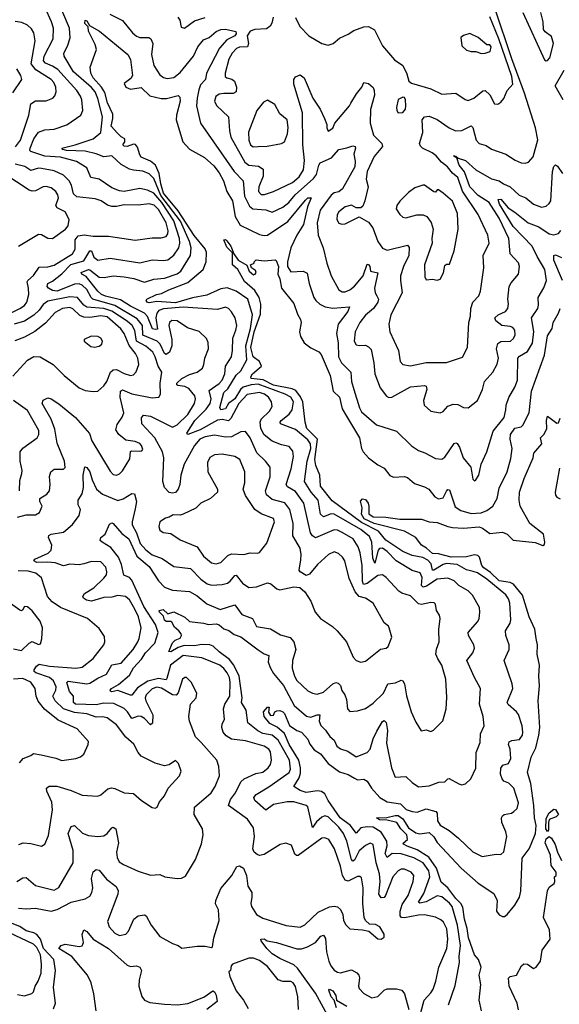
# Model space of a CAD drawing. Extents: x 1245432 to 1420865, y 606325 to 671314.
# Tile 150 of 256: x 1337924 to 1341390, y 617477 to 623799. Entities that reach past the tile are written whole.
import ezdxf

# ---------------------------------------------------------------- set-up
doc = ezdxf.new("R2010")
doc.units = 0

msp = doc.modelspace()

# ---------------------------------------------------------------- linework, layer by layer
at = {"layer": '0CON20XD'}
for points in [[(1339183.5, 618145), (1339215, 618222), (1339287.5, 618305), (1339318.3, 618361.7), (1339335, 618367.5), (1339360.7, 618350.7), (1339381.4, 618305), (1339389.4, 618235), (1339414.3, 618194.3), (1339416.1, 618166.1), (1339408.2, 618125), (1339413.8, 618105), (1339445, 618053.1), (1339485, 618030), (1339635, 617983.2), (1339725, 617973.5), (1339755, 617987.8), (1339841.8, 618068.2), (1339915, 618102.9), (1339945, 618107.5), (1339965, 618103.6), (1339985.3, 618085.3), (1339999.6, 618055), (1340004.7, 618014.7), (1340018.7, 617988.7), (1340045, 617961.2), (1340125, 617956.2), (1340167, 617947), (1340225, 617898.8), (1340245, 617896.2), (1340265, 617907.5), (1340265, 617927.5), (1340236.7, 617975), (1340209.3, 617989.3), (1340171.7, 617991.7), (1340145.9, 618015.9), (1340136, 618035), (1340127.5, 618125), (1340130.4, 618225), (1340118.6, 618288.6), (1340108.2, 618298.2), (1340095, 618298.8), (1340035, 618267.4), (1340014.2, 618274.2), (1339998.1, 618305), (1339984.7, 618365), (1339946.1, 618476.1), (1339909.5, 618535), (1339885, 618546.1), (1339865, 618543.1), (1339713.4, 618433.4), (1339702.2, 618432.3), (1339690.7, 618440.7), (1339668.9, 618498.9), (1339633, 618513), (1339596.2, 618503.8), (1339495, 618438.6), (1339465, 618433.8), (1339448.8, 618438.8), (1339430, 618455), (1339421.2, 618475), (1339431.3, 618555), (1339425, 618610), (1339386.3, 618666.3), (1339264.5, 618754.5), (1339277.4, 618792.6), (1339309.4, 618835), (1339344.7, 618905), (1339365, 618925.5), (1339440.9, 618959.1), (1339485, 618967.7), (1339521.1, 618995), (1339535, 619016.2), (1339541.5, 619045), (1339535, 619097.5), (1339523.5, 619115), (1339495, 619133.9), (1339375, 619168.4), (1339285, 619180.7), (1339251.3, 619201.3), (1339230.6, 619225), (1339222.2, 619255), (1339225, 619277.5), (1339240, 619305), (1339232.7, 619375), (1339242, 619405), (1339273.6, 619455), (1339276.7, 619545), (1339270.9, 619575), (1339256.2, 619605), (1339235, 619634), (1339209.2, 619655), (1339095, 619702.7), (1338975, 619716.7), (1338891.9, 619655), (1338870.1, 619570.1), (1338865, 619561), (1338815, 619568.7), (1338747.3, 619552.7), (1338680.1, 619509.9), (1338645, 619463.1), (1338635, 619461.8), (1338555, 619491.8), (1338515, 619484.3), (1338508.1, 619488.1), (1338505.6, 619495), (1338514.5, 619505), (1338558.9, 619531.1), (1338629.7, 619590.3), (1338655, 619636.8), (1338706.2, 619693.9), (1338732.6, 619735), (1338792.9, 619795), (1338814, 619865), (1338797, 619915), (1338720.4, 620030.4), (1338645, 620201.2), (1338628.3, 620218.3), (1338593, 620233), (1338578.8, 620301.2), (1338559.2, 620349.2), (1338509.2, 620409.2), (1338454.4, 620445), (1338440.6, 620455), (1338444.1, 620475), (1338472.1, 620495), (1338500.8, 620559.2), (1338515, 620568.8), (1338525, 620564), (1338580.2, 620500.2), (1338626, 620466), (1338675.4, 620355.4), (1338755, 620289.2), (1338815, 620195.8), (1338855, 620154.8), (1338905, 620136.1), (1339015, 620127.2), (1339065, 620099.2), (1339125, 620049.6), (1339211.4, 620011.4), (1339305, 620041.5), (1339349.9, 619979.9), (1339418.9, 619955), (1339445, 619903.6), (1339535, 619889.1), (1339600.2, 619850.2), (1339662.2, 619832.2), (1339684.5, 619804.5), (1339697.1, 619755), (1339677.1, 619685), (1339674.6, 619635), (1339688.6, 619585), (1339705, 619556.4), (1339775, 619489.6), (1339805, 619474.6), (1339835, 619468.2), (1339875, 619480.4), (1339935, 619535.3), (1339955, 619542.7), (1339969.9, 619539.9), (1339983.8, 619525), (1339993, 619493), (1340011.8, 619465), (1340023.1, 619435), (1340030, 619375), (1340045, 619357.5), (1340095, 619360.6), (1340145, 619377.1), (1340195, 619410), (1340260, 619475), (1340288.6, 619535), (1340338.4, 619541.6), (1340375, 619559.5), (1340385, 619554.4), (1340395.9, 619535), (1340408.4, 619458.4), (1340439.4, 619355), (1340468.7, 619288.7), (1340503.9, 619233.9), (1340535, 619240), (1340565, 619230), (1340582.3, 619237.7), (1340642.3, 619297.7), (1340655, 619342.5), (1340664.4, 619375), (1340667.3, 619447.3), (1340662.1, 619565), (1340636.2, 619655), (1340609.3, 619695), (1340597.7, 619725), (1340601.7, 619758.3), (1340619.4, 619805), (1340616.8, 619883.2), (1340624.4, 619955), (1340620.6, 619975), (1340600.9, 620005), (1340595.5, 620045.5), (1340585.5, 620055.5), (1340565, 620057.5), (1340505, 620044), (1340485, 620048.7), (1340435, 620100), (1340377.9, 620117.9), (1340359.5, 620129.5), (1340278.7, 620218.7), (1340255, 620234.6), (1340225, 620230), (1340155, 620178.4), (1340133, 620173), (1340125.1, 620195.1), (1340124.8, 620294.8), (1340111.2, 620375), (1340097.5, 620415), (1340065.5, 620465.5), (1339995, 620506.3), (1339965, 620522.1), (1339945, 620522.9), (1339825, 620473.2), (1339805.2, 620485.2), (1339791.8, 620505), (1339748.8, 620695), (1339695, 620769.1), (1339645, 620799.1), (1339635.3, 620815), (1339667.9, 620915), (1339682.7, 620995), (1339678, 621028), (1339655, 621058.6), (1339605, 621069.5), (1339545, 621093.8), (1339495, 621133.1), (1339473.4, 621175), (1339467.6, 621215), (1339474.1, 621235), (1339528.2, 621285), (1339546.2, 621315), (1339541.8, 621345), (1339522.1, 621375), (1339496.1, 621395), (1339465, 621404.4), (1339385, 621392.2), (1339332.4, 621335), (1339280.6, 621239.4), (1339265, 621224.1), (1339225, 621232.4), (1339195, 621228), (1339082.2, 621165), (1339005, 621136), (1338998.6, 621145), (1339049.3, 621225), (1339121.5, 621298.5), (1339148, 621335), (1339154.8, 621365), (1339142, 621418), (1339205, 621463.2), (1339224.2, 621485), (1339241.6, 621525), (1339245.4, 621575), (1339284.7, 621635.3), (1339291.9, 621675), (1339293.5, 621755), (1339313.3, 621805), (1339317.8, 621835), (1339307.1, 621885), (1339285, 621924.3), (1339265, 621945.5), (1339245, 621952.9), (1339195, 621939.1), (1338973.8, 621953.8), (1338847.7, 621942.3), (1338818.3, 621931.7), (1338805.4, 621914.6), (1338799.5, 621885), (1338808.3, 621811.7), (1338795, 621808.8), (1338776.9, 621815), (1338745, 621894.2), (1338725.7, 621915), (1338635, 621959.2), (1338570.4, 622000.4), (1338475, 622023.5), (1338449.8, 622035), (1338426.2, 622055), (1338350.4, 622150.4), (1338323.5, 622165), (1338318.1, 622175), (1338365, 622194.7), (1338375, 622192.8), (1338435, 622146.7), (1338465.7, 622144.3), (1338525, 622155.2), (1338595, 622148.7), (1338656.6, 622136.6), (1338725, 622113.8), (1338785, 622132.2), (1338855, 622138.9), (1338935, 622168.3), (1338960, 622185), (1339021.6, 622285), (1339026.3, 622335), (1339015.5, 622375), (1338957, 622505), (1338830.7, 622670.7), (1338785, 622779.1), (1338755, 622810), (1338715, 622827.3), (1338655, 622831.8), (1338630, 622840), (1338575, 622869.1), (1338515, 622925.3), (1338465, 622917.6), (1338415, 622938.5), (1338345, 622954.1), (1338225, 622958.9), (1338200.8, 622965), (1338193.8, 622975), (1338280, 622995), (1338396.2, 623033.8), (1338444.3, 623075), (1338455.7, 623175), (1338426.8, 623293.2), (1338408.6, 623335), (1338385, 623364.3), (1338268.9, 623465), (1338209.6, 623565), (1338208.5, 623585), (1338231.3, 623628.7), (1338248.3, 623681.7), (1338244.8, 623745), (1338152.3, 623962.3)], [(1338941.8, 620785), (1338925, 620762.9), (1338905, 620758.8), (1338885, 620763.8), (1338854.8, 620795), (1338844.4, 620835), (1338848.9, 620985), (1338841.7, 621025), (1338792, 621115), (1338708.9, 621205), (1338707.3, 621242.7), (1338719.1, 621260.9), (1338765, 621253.5), (1338905, 621183.5), (1338935, 621197.1), (1339005, 621264.2), (1339046.7, 621335), (1339052.9, 621365), (1339048.2, 621385), (1339011.2, 621431.2), (1338985, 621444.3), (1338940.5, 621450.5), (1338933.6, 621455), (1338933.8, 621465), (1338965, 621495.8), (1339015, 621520), (1339064.3, 621535), (1339097.9, 621562.1), (1339107.5, 621585), (1339112.5, 621625), (1339136.6, 621686.6), (1339135.5, 621725.5), (1339123, 621753), (1339077.7, 621797.7), (1339001.4, 621821.4), (1338935, 621865.3), (1338901.6, 621868.4), (1338886.7, 621855), (1338882.1, 621835), (1338900.5, 621745), (1338900.2, 621705), (1338886.4, 621663.6), (1338865, 621648.8), (1338855, 621655.4), (1338826.3, 621715), (1338806.8, 621735), (1338715, 621773.9), (1338712.7, 621835), (1338679.2, 621879.2), (1338534.6, 621964.6), (1338394.7, 622005), (1338383.2, 622015), (1338355, 622067.6), (1338325, 622095.2), (1338305, 622102.4), (1338275, 622100.7), (1338165, 622055.9), (1338135, 622060.6), (1338108.8, 622075), (1338100, 622085), (1338104.8, 622105.2), (1338135, 622120.9), (1338195, 622168.1), (1338252.8, 622227.2), (1338335, 622250), (1338375, 622314.2), (1338385, 622314), (1338400.3, 622275), (1338425, 622255.2), (1338505, 622267.6), (1338695, 622236.9), (1338775, 622256.7), (1338845, 622251.8), (1338875, 622256.7), (1338913.5, 622286.5), (1338945.7, 622335), (1338953, 622365), (1338950.9, 622395), (1338915, 622506.9), (1338837.4, 622625), (1338785, 622685.6), (1338745, 622704.7), (1338695, 622714.2), (1338595, 622696.6), (1338565, 622699.6), (1338515, 622720.4), (1338435, 622774.6), (1338380, 622785), (1338355, 622848.6), (1338288.2, 622888.2), (1338185, 622915.4), (1338085, 622922.1), (1337995, 622952.1), (1337989.1, 622959.1), (1337990.3, 622975), (1338015.5, 623034.5), (1338045, 623076.8), (1338085, 623090.9), (1338145, 623096.5), (1338226.4, 623123.6), (1338315.6, 623185), (1338329.5, 623215), (1338323.4, 623285), (1338315, 623308.9), (1338290, 623345), (1338168.4, 623478.4), (1338135, 623501.1), (1338090.4, 623520.4), (1338075.8, 623535), (1338080.8, 623565), (1338138.2, 623675), (1338140.6, 623745), (1338128.2, 623785), (1338087.1, 623875)], [(1339552.4, 623815), (1339544, 623776), (1339533.2, 623756.8), (1339509, 623741), (1339435, 623736.9), (1339403.6, 623725), (1339386, 623695), (1339393.2, 623645), (1339386.5, 623625), (1339335, 623621.9), (1339316, 623614), (1339289.7, 623585), (1339266.7, 623545), (1339243.2, 623455), (1339243.8, 623435), (1339255.3, 623425.3), (1339287.5, 623417.5), (1339304.4, 623404.4), (1339317.2, 623365), (1339314.2, 623335.8), (1339295, 623324), (1339235, 623325.8), (1339205, 623320.6), (1339184.7, 623305), (1339174.7, 623275), (1339188.4, 623248.4), (1339264.5, 623175), (1339270.9, 623085), (1339279.7, 623045), (1339369.3, 622885), (1339395, 622865.2), (1339458.4, 622858.4), (1339488.9, 622838.9), (1339488.1, 622795), (1339460.6, 622725), (1339458.2, 622695), (1339475, 622676.6), (1339497.3, 622677.3), (1339554.4, 622695), (1339676.1, 622753.9), (1339719, 622791), (1339747.1, 622835), (1339754.1, 622894.1), (1339742.9, 622995), (1339740.4, 623200.4), (1339685.5, 623385), (1339685.6, 623414.4), (1339695, 623431.2), (1339725, 623444.2), (1339751.4, 623425), (1339807.3, 623295), (1339853.8, 623225), (1339881.4, 623165), (1339897.5, 623125), (1339896.2, 623105), (1339905, 623083.3), (1339935, 623102), (1339949.2, 623135), (1340043.6, 623245), (1340051.9, 623261.9), (1340086.6, 623323.4), (1340120.9, 623365), (1340135, 623395.7), (1340165, 623389.5), (1340193.8, 623363.8), (1340201.5, 623345), (1340202.8, 623315), (1340177.8, 623222.2), (1340175.6, 623135), (1340197.4, 623057.4), (1340249.5, 623005), (1340255.5, 622985), (1340200.3, 622919.7), (1340156.2, 622825), (1340148.9, 622775), (1340162.2, 622725), (1340142, 622635), (1340128.3, 622601.7), (1340115, 622590), (1340085, 622590), (1340055, 622607.5), (1340015, 622598), (1339974.5, 622565), (1339962.9, 622545), (1339961.1, 622515), (1339975, 622492.5), (1339993.9, 622486.1), (1340015, 622488), (1340105, 622532.5), (1340165, 622500), (1340193, 622463), (1340223.8, 622375), (1340255, 622331.5), (1340285, 622319.7), (1340415, 622351.9), (1340426.1, 622336.1), (1340422.7, 622285), (1340390.3, 622215), (1340371.1, 622155), (1340370, 622125), (1340381.9, 622045), (1340308.7, 621905), (1340294.6, 621845), (1340302.7, 621795), (1340356.4, 621675), (1340367.8, 621605), (1340385, 621585.6), (1340435, 621577.5), (1340535, 621597.9), (1340665, 621598.6), (1340768, 621632), (1340801.1, 621695), (1340809.1, 621855), (1340820.4, 621895), (1340822.1, 621945), (1340834, 621986), (1340873.2, 622026.8), (1340883.8, 622055), (1340906.2, 622205), (1340902.2, 622285), (1340939.6, 622365), (1340930.9, 622415), (1340868.6, 622548.6), (1340767.7, 622697.7), (1340738.8, 622785), (1340705, 622813.4), (1340671.6, 622855), (1340634, 622884), (1340599.1, 622925), (1340572.9, 622945), (1340510.8, 622975), (1340497.8, 622987.8), (1340492.4, 623005), (1340513.4, 623075), (1340508.6, 623155), (1340525, 623175.4), (1340555, 623178.8), (1340605, 623158.2), (1340683.8, 623103.8), (1340724.5, 623085.5), (1340765, 623087.9), (1340825, 623117.3), (1340835, 623106), (1340855.9, 623025.9), (1340875, 623004.4), (1340920.7, 622990.7), (1340955, 622967.5), (1341046.2, 622936.2), (1341106.6, 622896.6), (1341145, 622879.2), (1341171.7, 622878.3), (1341192.5, 622885), (1341222.4, 622917.6), (1341253, 623027), (1341238.1, 623105), (1341167.8, 623327.8), (1341085, 623548.2), (1340976.8, 623873.2)], [(1340170.2, 620480.2), (1340115, 620525.9), (1339945, 620624.8), (1339925, 620627.1), (1339875, 620608), (1339856, 620625), (1339841.1, 620715), (1339796.4, 620766.4), (1339752.7, 620835), (1339770, 620965), (1339793.9, 621045), (1339792.1, 621075), (1339775, 621100.8), (1339695, 621167.6), (1339599.4, 621205), (1339597.5, 621215), (1339604.6, 621225), (1339655, 621266.1), (1339674.2, 621295), (1339682.9, 621345), (1339666.4, 621375), (1339629.1, 621395), (1339455, 621458.1), (1339410.9, 621455), (1339359, 621439), (1339341.5, 621425), (1339305.8, 621365), (1339266.2, 621333.8), (1339245, 621301.4), (1339215, 621294.8), (1339208.6, 621308.6), (1339234.8, 621405), (1339261.2, 621428.8), (1339313.5, 621516.5), (1339344.9, 621545.1), (1339383, 621615), (1339377.5, 621705), (1339405.6, 621815.6), (1339420, 621905), (1339389.2, 622005), (1339315, 622057), (1339257.5, 622077.5), (1339215, 622070.4), (1339125, 622030.2), (1339035, 622014.2), (1338925, 621980.1), (1338805, 621989), (1338755, 621981.8), (1338743.3, 621985), (1338736.2, 621995), (1338741.2, 622005), (1338802.5, 622035), (1338835, 622041.1), (1338882.5, 622065), (1339005, 622110.9), (1339101.8, 622195), (1339122.4, 622245), (1339124, 622305), (1339115, 622327.3), (1339045, 622412.9), (1338940.9, 622570.9), (1338847, 622685), (1338830.2, 622745), (1338820.5, 622810.5), (1338796.1, 622865), (1338765, 622891.5), (1338705, 622916.6), (1338695, 622930.6), (1338680.8, 622980.8), (1338667, 622997), (1338655, 622999.2), (1338615, 622984.8), (1338595, 622986.7), (1338587.5, 622995), (1338600, 623015), (1338598.9, 623035), (1338575, 623047.4), (1338551.2, 623071.2), (1338511.7, 623115), (1338522.7, 623165), (1338522, 623192), (1338487.6, 623265), (1338470.4, 623330.4), (1338449.2, 623365), (1338395.1, 623425), (1338381.1, 623455), (1338376.2, 623495), (1338417.3, 623607.3), (1338409.1, 623639.1), (1338366.4, 623725), (1338363.1, 623753.1), (1338343.4, 623775), (1338344.5, 623795.5), (1338355, 623791.9), (1338371.9, 623761.9), (1338435.7, 623725), (1338619.6, 623575), (1338635, 623542.5), (1338649.1, 623440.9), (1338638.7, 623421.3), (1338595, 623390), (1338605, 623365.8), (1338635, 623353.6), (1338705, 623362.5), (1338759.5, 623309.5), (1338831.9, 623291.9), (1338866.3, 623293.7), (1338942.5, 623312.5), (1338952.3, 623302.3), (1338955.5, 623275), (1338931.2, 623185), (1338928.7, 623155), (1338971.3, 623015), (1339015, 622967.5), (1339111.2, 622915), (1339170.4, 622860.4), (1339205, 622816.2), (1339232.1, 622765), (1339255.6, 622695.6), (1339290, 622635), (1339307.8, 622535), (1339339.3, 622479.3), (1339465, 622420.5), (1339495, 622413.5), (1339515, 622416.5), (1339647.4, 622502.6), (1339759.9, 622640.1), (1339775, 622655.2), (1339795.5, 622655), (1339772.7, 622597.3), (1339746.3, 622485), (1339705, 622416.2), (1339666.7, 622335), (1339645, 622243.3), (1339645, 622214), (1339665, 622180.8), (1339745, 622185.4), (1339770.7, 622170.7), (1339784.1, 622105), (1339814.1, 622015), (1339826.9, 621995), (1339852.9, 621972.9), (1339885.8, 621955.8), (1339935, 621947.4), (1340043.3, 621955), (1340032.5, 621925), (1339970.7, 621845), (1339959.2, 621785), (1339968.8, 621725), (1339970.9, 621635), (1339990.9, 621595), (1340051.4, 621535), (1340055.7, 621475), (1340069.4, 621425), (1340106.4, 621306.4), (1340120.6, 621280.6), (1340215, 621198.2), (1340345, 621157.1), (1340441.9, 621061.9), (1340485, 621032.2), (1340527.5, 621017.5), (1340595, 620982.5), (1340635, 620977.8), (1340655, 620990), (1340715, 621077.1), (1340725, 621082.5), (1340735, 621077.1), (1340749.6, 621055), (1340773.1, 620985), (1340822.5, 620925), (1340835, 620850), (1340845, 620837.5), (1340855, 620843.8), (1340872.9, 620875), (1340889.4, 620945), (1340925.5, 621024.5), (1340965, 621156.2), (1341035.3, 621245), (1341046, 621295), (1341048.5, 621325), (1341066.7, 621373.3), (1341105, 621440), (1341121.2, 621485), (1341123.8, 621625), (1341135, 621638.5), (1341185, 621668.5), (1341217.3, 621722.7), (1341227, 621797), (1341212.2, 621885), (1341252.9, 621945), (1341257.7, 621965), (1341253.5, 622015), (1341291.7, 622078.3), (1341308, 622125), (1341297.1, 622195), (1341248, 622278), (1341216.6, 622345), (1341095, 622471.9), (1341005.2, 622615), (1340996.9, 622645), (1341015, 622646.6), (1341061.8, 622591.8), (1341105, 622562.3), (1341191.1, 622495), (1341258.4, 622468.4), (1341325, 622424), (1341355, 622418.5), (1341384.1, 622425.9), (1341399.7, 622445)], [(1338503.1, 623835), (1338585, 623794.6), (1338649.6, 623715), (1338675, 623692.7), (1338695.2, 623685.2), (1338754.1, 623684.1), (1338766.8, 623676.8), (1338779.6, 623645), (1338770.8, 623575), (1338784.6, 623505), (1338825, 623444.5), (1338848, 623428), (1338871.6, 623421.6), (1338915, 623427.4), (1338955, 623459.5), (1339040.8, 623565), (1339067.3, 623625), (1339105, 623670), (1339141.2, 623685), (1339185, 623722.3), (1339215, 623736), (1339245, 623738.1), (1339312.2, 623722.2), (1339315, 623708.8), (1339305, 623695.4), (1339255, 623668.8), (1339208.3, 623615), (1339124.8, 623455), (1339118, 623415), (1339085, 623381.5), (1339075, 623348.8), (1339063.1, 623295), (1339060.3, 623245), (1339085.5, 623135), (1339302.2, 622825), (1339359.5, 622765), (1339368.5, 622665), (1339401.1, 622601.1), (1339420.8, 622585), (1339505, 622578.2), (1339545, 622562.3), (1339615, 622595.4), (1339652.2, 622625), (1339692.8, 622675), (1339811.7, 622778.3), (1339829.6, 622805), (1339845, 622864), (1339855, 622880), (1339927.7, 622912.3), (1339975, 622965.5), (1340026, 622976), (1340065, 622988.9), (1340078.6, 622985), (1340081.5, 622975), (1340070.4, 622935), (1340079.7, 622889.7), (1340076.1, 622855), (1339997.2, 622712.8), (1339975, 622693.5), (1339945, 622686.6), (1339925, 622673.1), (1339853.7, 622575), (1339835.3, 622495), (1339841.6, 622415), (1339873.6, 622335), (1339897.3, 622235), (1339924.5, 622154.5), (1339973.1, 622065), (1339995, 622052.5), (1340015, 622050.7), (1340045, 622064.2), (1340075, 622087.1), (1340130.5, 622155), (1340155, 622230), (1340165, 622227.5), (1340173.3, 622215), (1340177.5, 622185), (1340224.1, 622174.1), (1340203.8, 622075), (1340206.5, 622045), (1340217.8, 622025)], [(1338938.8, 623815), (1338952.5, 623795), (1338961.2, 623751.2), (1338983.6, 623743.6), (1339047.6, 623792.4), (1339115, 623813.6)], [(1339696, 623814), (1339722.9, 623755), (1339782, 623695), (1339865, 623645.7), (1339905, 623634.3), (1339936.7, 623645), (1339979.1, 623680.9), (1340035, 623705.8), (1340070.2, 623729.8), (1340135, 623753.1), (1340165, 623756.2), (1340202.9, 623732.9), (1340255, 623631.2), (1340332.2, 623542.2), (1340386.2, 623505), (1340411.7, 623451.7), (1340424.2, 623404.2), (1340440.5, 623390.5), (1340565, 623355.6), (1340635, 623320.5), (1340725, 623326.7), (1340785, 623286.5), (1340805, 623279.6), (1340842.2, 623295), (1340898.1, 623341.9), (1340915, 623344.5), (1340945, 623315.5), (1340975, 623259.2), (1340995, 623256), (1341015, 623270), (1341035, 623293.8), (1341054.7, 623345.3), (1341091.2, 623385), (1341085.9, 623434.1), (1341001.8, 623675), (1340945, 623817.3)], [(1341155, 623844.5), (1341295, 623541.8), (1341305, 623534.6), (1341315, 623536.5), (1341330.4, 623555), (1341352, 623645), (1341340.1, 623690.1), (1341299.9, 623719.9), (1341289.7, 623735), (1341287.2, 623785), (1341271.8, 623845)], [(1338135.9, 623294.1), (1338150.4, 623309.6), (1338158.2, 623335), (1338155.3, 623365), (1338142.8, 623395), (1338125, 623415.8), (1338027.5, 623477.5), (1337996.6, 623515), (1338023.6, 623663.6), (1338014, 623715), (1337999.4, 623739.4), (1337975, 623762.7), (1337938.6, 623781.4), (1337895, 623786.7)], [(1340891.5, 623581.5), (1340915, 623584.4), (1340946.7, 623595), (1340952.5, 623625), (1340945, 623636.7), (1340925, 623637.5), (1340870, 623685), (1340815, 623711.2), (1340775, 623697.5), (1340757.5, 623685), (1340765, 623630), (1340795, 623603.3), (1340823.9, 623593.9), (1340855, 623594.2), (1340891.5, 623581.5)], [(1337880.6, 623329.4), (1337938, 623415), (1337931.3, 623441.3), (1337905, 623482.5)], [(1341415.9, 623285), (1341364.3, 623375), (1341421.8, 623475)], [(1337896.8, 622983.2), (1337929.5, 623025), (1337982.1, 623185), (1337995, 623259.4), (1338025, 623278.5), (1338095, 623278.9), (1338135.9, 623294.1)], [(1340355, 623201.9), (1340385, 623203.6), (1340402.9, 623225), (1340404.2, 623245), (1340403.3, 623285), (1340395, 623300), (1340385, 623302.5), (1340355, 623286.7), (1340344.4, 623235), (1340345.7, 623215), (1340355, 623201.9)], [(1339423.6, 622983.6), (1339455, 622984.8), (1339513.1, 622986.9), (1339606.2, 623003.8), (1339625, 623015.7), (1339644.7, 623065), (1339647.6, 623107.6), (1339641.5, 623155), (1339594.3, 623195), (1339562, 623255), (1339515, 623282), (1339490.3, 623269.7), (1339446.7, 623215), (1339393.4, 623076.6), (1339396.9, 623025), (1339406.5, 622995), (1339423.6, 622983.6)], [(1340217.8, 622025), (1340228.2, 622005), (1340225.3, 621985), (1340196.1, 621943.9), (1340145, 621900.8), (1340108.7, 621855), (1340078.8, 621795), (1340071.6, 621735), (1340085, 621711.5), (1340105, 621706.7), (1340145, 621708.9), (1340165, 621699.6), (1340181.6, 621681.6), (1340199.7, 621595), (1340206.2, 621525), (1340240, 621435), (1340280.9, 621380.9), (1340295, 621373.1), (1340315, 621376.4), (1340435, 621442.3), (1340525, 621450.5), (1340535.5, 621445), (1340539.6, 621425), (1340518.2, 621355), (1340522.2, 621325), (1340565, 621285.5), (1340625, 621274.4), (1340645, 621284.4), (1340675, 621316.9), (1340708.7, 621331.3), (1340738.3, 621328.3), (1340775, 621308.8), (1340805, 621307.5), (1340865, 621354), (1340896.4, 621423.6), (1340910.5, 621475), (1340962.7, 621535), (1340991.9, 621588.1), (1341000.3, 621625), (1340987.2, 621685), (1340995, 621719.4), (1341015, 621732), (1341075.9, 621734.1), (1341097, 621753), (1341107.2, 621775), (1341105.4, 621805), (1341092, 621822), (1341075, 621829.3), (1341021.9, 621835), (1340982.2, 621865), (1340975.6, 621884.4), (1340997.5, 621905), (1341045, 621924.4), (1341060.6, 621945), (1341064.4, 621975), (1341060, 622005), (1341068.9, 622085), (1341080.2, 622109.8), (1341128.6, 622165), (1341135.6, 622215), (1341128.9, 622238.9), (1341075.4, 622295.4), (1341066.4, 622395), (1341004.8, 622525), (1340938.8, 622625), (1340869.4, 622669.4), (1340815.8, 622725.8), (1340782.1, 622822.1), (1340746.4, 622865), (1340731.7, 622911.7), (1340719.5, 622919.2), (1340710, 622925), (1340720, 622925), (1340719.5, 622919.2), (1340725, 622922.5), (1340740.7, 622910.7), (1340788, 622895), (1340853.9, 622833.9), (1340955, 622776.8), (1341004.7, 622764.7), (1341031.4, 622745), (1341075.5, 622725.5), (1341132, 622672), (1341175.3, 622655.3), (1341224.2, 622615), (1341275, 622595.6), (1341305, 622602.5), (1341325, 622617.8), (1341335.3, 622635), (1341346.8, 622823.2), (1341355, 622856), (1341365, 622866), (1341379.1, 622859.1), (1341410.7, 622810.7)], [(1337842.9, 621905), (1337925.6, 621944.4), (1337955, 621964.6), (1337969.7, 621985), (1337981.6, 622035), (1337981.2, 622075), (1337971.8, 622115), (1337976.9, 622125), (1338012.8, 622157.2), (1338050, 622210), (1338105, 622212.4), (1338145, 622222.9), (1338264.1, 622295), (1338279.5, 622325), (1338279.6, 622385), (1338299.8, 622410.2), (1338338.4, 622418.4), (1338395, 622408.4), (1338495, 622409.6), (1338666, 622384), (1338775, 622398.5), (1338832, 622398), (1338865, 622407.8), (1338875.7, 622424.3), (1338877.7, 622442.3), (1338865, 622493.8), (1338815, 622580), (1338787.4, 622607.4), (1338755, 622617.3), (1338685, 622608.4), (1338595, 622609.7), (1338545, 622598.9), (1338515, 622599.8), (1338487.2, 622607.2), (1338446.5, 622636.5), (1338409.5, 622649.5), (1338291.1, 622661.1), (1338270.2, 622680.2), (1338256.2, 622736.2), (1338241.8, 622765), (1338205, 622801.3), (1338145, 622828.6), (1338065, 622844.2), (1338045, 622844.8), (1337995, 622831.1), (1337957, 622857), (1337895, 622871.9)], [(1337916.8, 622345), (1338045, 622422.5), (1338065, 622419.5), (1338105, 622397.1), (1338135, 622394.3), (1338218, 622455), (1338235.6, 622475), (1338242.2, 622515), (1338216, 622565), (1338165, 622591.4), (1338155.8, 622605), (1338173.3, 622655), (1338169.5, 622675), (1338155.5, 622695), (1338125, 622720), (1338095, 622728.8), (1338073.8, 622725), (1338025, 622700.5), (1338005, 622698.5), (1337985, 622704.6), (1337821.7, 622811.7)], [(1340605, 622126.7), (1340625, 622132.5), (1340647, 622173), (1340655, 622220), (1340665, 622230), (1340685, 622230), (1340714.3, 622315), (1340739.6, 622455), (1340735.8, 622555), (1340705, 622632.9), (1340645, 622685.5), (1340613.6, 622706.4), (1340605, 622707.5), (1340595, 622692.5), (1340585, 622693.8), (1340525, 622736.2), (1340513.6, 622736.4), (1340461.7, 622718.3), (1340420.6, 622689.4), (1340365, 622632.9), (1340346.4, 622605), (1340342.9, 622585), (1340365, 622549.2), (1340385, 622531.4), (1340405, 622527.8), (1340475, 622546.2), (1340515.3, 622545.3), (1340540, 622535), (1340567.6, 622497.6), (1340579.3, 622455), (1340571.2, 622395), (1340574.5, 622365), (1340524.4, 622225.6), (1340527.1, 622147.1), (1340535, 622128.8), (1340575, 622132.5), (1340605, 622126.7)], [(1340735.8, 617985.8), (1340701.7, 618105), (1340685, 618126.2), (1340635, 618167.1), (1340605, 618174.2), (1340535, 618135.2), (1340495, 618127.5), (1340485, 618133.8), (1340520.4, 618189.6), (1340559.4, 618295), (1340552.5, 618335), (1340516.3, 618385), (1340455, 618417.7), (1340375, 618443.4), (1340315.8, 618445), (1340285, 618419.5), (1340272.5, 618445), (1340284.5, 618495), (1340283, 618525), (1340245, 618583.7), (1340195, 618614), (1340155, 618617.1), (1340115, 618609.6), (1340085, 618576.4), (1340050, 618625), (1339982.9, 618675), (1339905.9, 618785), (1339885, 618828.4), (1339863.3, 618843.3), (1339837.8, 618847.8), (1339765, 618837.5), (1339725, 618849.3), (1339685.6, 618875), (1339719, 618931), (1339728, 618962), (1339728.2, 618995), (1339717.2, 619045), (1339655.2, 619145), (1339625.7, 619215.7), (1339577.8, 619257.8), (1339530.5, 619280.5), (1339495, 619324.2), (1339490.9, 619355), (1339515, 619385.6), (1339526, 619385), (1339522.6, 619352.6), (1339535, 619331.1), (1339555, 619333.8), (1339563.8, 619355), (1339575, 619361.4), (1339595, 619363.1), (1339615, 619355.5), (1339625.3, 619345), (1339658.1, 619268.1), (1339705, 619235.3), (1339735, 619224.7), (1339775, 619179.2), (1339787.4, 619147.4), (1339815, 619111.5), (1339855.5, 619085), (1339905, 619023.6), (1339979.3, 618969.3), (1340035, 618953.8), (1340075, 618930.2), (1340095, 618919.2), (1340135, 618922.5), (1340155, 618910.8), (1340184.5, 618865), (1340238.1, 618805), (1340285, 618776.4), (1340369.4, 618765), (1340407.4, 618727.4), (1340445, 618714.5), (1340478.3, 618711.7), (1340535, 618733.3), (1340596.7, 618715), (1340606, 618705), (1340607.1, 618655), (1340625, 618626.9), (1340682.8, 618592.8), (1340742.5, 618545), (1340835, 618456.2), (1340895, 618426.7), (1340985, 618441.2), (1341015, 618440), (1341033.9, 618456.1), (1341052.5, 618555), (1341047.5, 618585), (1341020.9, 618645), (1341019.4, 618675), (1341025, 618688), (1341036.2, 618695), (1341083.3, 618705), (1341099.2, 618715), (1341118.6, 618735), (1341128, 618772), (1341097.5, 618865), (1341066.8, 618896.8), (1341035, 618910.9), (1341022.7, 618925), (1341013.3, 618955), (1341015, 618993.3), (1341027.5, 619012.5), (1341065, 619022.9), (1341079.1, 619055), (1341075.4, 619114.6), (1341064.6, 619145), (1341068.2, 619161.8), (1341085, 619171.5), (1341135, 619176.9), (1341154.5, 619205), (1341156.9, 619225), (1341151.8, 619265), (1341127.7, 619337.7), (1341115.6, 619355), (1341061.4, 619401.4), (1341055.5, 619415), (1341092.5, 619505), (1341088.5, 619535), (1341036.9, 619685), (1341067.9, 619755), (1341067.7, 619785), (1341047.8, 619845), (1341044.4, 619874.4), (1341074.2, 619924.2), (1341079.3, 619945), (1341072.4, 620052.4), (1341065, 620080), (1341046.1, 620106.1), (1340925, 620207.4), (1340865, 620246.7), (1340836.4, 620256.4), (1340795, 620265.8), (1340735, 620300.2), (1340665, 620307.4), (1340645, 620301.8), (1340585, 620265.2), (1340575, 620265.4), (1340567, 620305), (1340545, 620328.2), (1340513.5, 620345), (1340445, 620359.7), (1340384.5, 620384.5), (1340275, 620457.5), (1340228, 620515), (1340120.7, 620570.7), (1339930.8, 620710.8), (1339856.7, 620805), (1339851.6, 620875), (1339827, 620937), (1339819.6, 620975), (1339836.8, 621105), (1339768.9, 621175), (1339757.6, 621215), (1339743.5, 621345), (1339727.9, 621377.9), (1339697.7, 621417.7), (1339675, 621428.5), (1339555, 621452), (1339486.9, 621486.9), (1339411.4, 621495), (1339408.9, 621505), (1339420.2, 621525), (1339476.6, 621575), (1339465, 621603.5), (1339423.5, 621635), (1339408, 621695), (1339429.6, 621795), (1339471.5, 621908.5), (1339472.1, 621972.1), (1339462.9, 622015), (1339435, 622059.4), (1339368.7, 622118.7), (1339325.2, 622195.2), (1339291.8, 622225), (1339291.2, 622301.2), (1339255, 622339.2), (1339234.4, 622385), (1339245, 622387.1), (1339255, 622378.6), (1339279.5, 622345), (1339300, 622295), (1339328.2, 622255), (1339382.5, 622222.5), (1339398, 622185), (1339425, 622160), (1339437.5, 622165), (1339443.3, 622175), (1339437.7, 622187.7), (1339413.3, 622205), (1339407.5, 622225), (1339430, 622235), (1339430, 622245), (1339442, 622258), (1339495, 622251.3), (1339565, 622256.7), (1339572.2, 622252.2), (1339586.5, 622215), (1339583.1, 622165), (1339595.2, 622135), (1339605.9, 622075), (1339685, 621976), (1339708.7, 621908.7), (1339728.1, 621875), (1339731.4, 621855), (1339720.8, 621795), (1339728, 621765), (1339751.2, 621725), (1339795, 621691.4), (1339845, 621665.8), (1339859.8, 621649.8), (1339918.9, 621515), (1339937.4, 621415), (1339977.3, 621375), (1339995, 621300.9), (1340024.2, 621254.2), (1340107.8, 621115), (1340120.4, 621045), (1340130, 621025), (1340165.3, 620985.3), (1340225, 620940.5), (1340265, 620918.6), (1340301.7, 620871.7), (1340325, 620860.9), (1340395, 620866.4), (1340415, 620860.5), (1340460.5, 620820.5), (1340525, 620800), (1340552.5, 620785), (1340591.4, 620735), (1340615, 620722.9), (1340645, 620729.4), (1340665, 620772.9), (1340675, 620783.1), (1340685, 620780.8), (1340720.8, 620670.8), (1340758.5, 620648.5), (1340825, 620628.8), (1340887.9, 620632.1), (1340925, 620648.2), (1340964.1, 620675.9), (1340991.5, 620725), (1341005, 620791.2), (1341054.6, 620895.4), (1341077.9, 620982.1), (1341087.1, 621045), (1341075.6, 621105.6), (1341077.6, 621135), (1341104.2, 621175.8), (1341145, 621184.8), (1341156.9, 621195), (1341196.6, 621275), (1341210.7, 621415), (1341295.8, 621645), (1341315, 621769.2), (1341343.5, 621816.5), (1341350.8, 621855), (1341386.2, 621913.8), (1341396, 621945)], [(1341411.2, 622125), (1341355, 622254), (1341354.4, 622285), (1341365, 622290), (1341405, 622271.4)], [(1337910.6, 620605), (1337965, 620620.8), (1338025, 620620), (1338050.9, 620635), (1338067.5, 620675), (1338053.7, 620706.3), (1338053.8, 620725), (1338098, 620752), (1338115.5, 620775), (1338119.2, 620815), (1338114.6, 620865.4), (1338124.3, 620895), (1338145, 620912.2), (1338205, 620912.9), (1338216.4, 620923.6), (1338212.7, 620965), (1338165, 621079.2), (1338149.2, 621169.2), (1338125.5, 621234.5), (1338067.5, 621335), (1338074.3, 621355.7), (1338105, 621372), (1338125, 621365.6), (1338175, 621333.6), (1338282.5, 621245), (1338372.5, 621142.5), (1338388.1, 621095), (1338505, 620900), (1338525, 620878), (1338545, 620874.2), (1338565, 620882.9), (1338585, 620901.4), (1338631.5, 620978.5), (1338635, 621026.7), (1338645, 621031.2), (1338695, 621028), (1338708.6, 621031.4), (1338715, 621040), (1338706.9, 621065), (1338695, 621078.1), (1338665, 621091.5), (1338605, 621099.4), (1338561.5, 621135), (1338542.5, 621165), (1338550.2, 621199.8), (1338582.8, 621247.2), (1338591.8, 621275), (1338568.6, 621375), (1338571.1, 621415), (1338585, 621421.8), (1338645, 621397.5), (1338775, 621371.2), (1338816.7, 621375), (1338829.4, 621395), (1338826.4, 621465), (1338836.9, 621535), (1338813.6, 621573.6), (1338794.4, 621635), (1338778.7, 621665), (1338735, 621703.3), (1338675, 621735.2), (1338663, 621803), (1338645.9, 621835), (1338615, 621862.8), (1338516.5, 621926.5), (1338465, 621944.5), (1338355, 621952.4), (1338335.6, 621965.6), (1338295.5, 622015.5), (1338245, 622020), (1338105, 621992.7), (1338075, 621970.2), (1338050, 621935), (1338015, 621901.6), (1337955, 621862.4), (1337887.5, 621845)], [(1337880.1, 621509.9), (1337975, 621612), (1338015, 621636), (1338055, 621633.8), (1338139.4, 621585), (1338208.6, 621515), (1338305, 621435.5), (1338345, 621418.5), (1338395, 621410.9), (1338425, 621413.3), (1338465, 621449.1), (1338482.8, 621475), (1338508.2, 621535), (1338525, 621550.6), (1338545, 621553.5), (1338595, 621526.8), (1338635, 621515.5), (1338655, 621517.8), (1338671.9, 621538.1), (1338688.5, 621585), (1338683.1, 621625), (1338668.4, 621655), (1338628, 621708), (1338595.2, 621785), (1338572.9, 621815), (1338485, 621891.1), (1338445, 621898.5), (1338375, 621886.2), (1338335, 621890), (1338310.7, 621900.7), (1338265, 621942.4), (1338245, 621951.2), (1338199.4, 621945), (1338150.9, 621919.1), (1338088.8, 621851.2), (1338022.1, 621797.9), (1337955, 621760.9), (1337892.3, 621737.7)], [(1338405, 621696), (1338435, 621702.5), (1338451.2, 621715), (1338456, 621735), (1338445, 621753.8), (1338426.7, 621765), (1338383.4, 621766.6), (1338337.5, 621745), (1338337.5, 621735), (1338380.5, 621700.5), (1338405, 621696)], [(1337922.2, 620775), (1337925, 620840), (1337937.5, 620885), (1337939.4, 620905), (1337926.8, 620965), (1337927.3, 621025), (1337945, 621048.5), (1338035.7, 621115), (1338046.5, 621135), (1338047.6, 621162.4), (1337975, 621288.8), (1337883.5, 621355)], [(1340891.2, 617435), (1340874.5, 617505), (1340885.4, 617605), (1340874.5, 617665), (1340888, 617715), (1340870.8, 617765), (1340845, 617796.1), (1340806.7, 617905), (1340798.7, 617965), (1340780.7, 618025), (1340770.9, 618100.9), (1340758.4, 618125), (1340725, 618156.4), (1340674.5, 618224.5), (1340631.7, 618261.7), (1340601.9, 618351.9), (1340551.4, 618421.4), (1340478.3, 618468.3), (1340412.2, 618492.2), (1340388.6, 618505), (1340388.3, 618511.7), (1340414.3, 618535), (1340411.9, 618565), (1340371.5, 618605), (1340347.5, 618645), (1340285, 618660), (1340235, 618662.2), (1340216.2, 618675), (1340283, 618677), (1340335, 618690.6), (1340355, 618688.8), (1340385, 618669.2), (1340421.5, 618611.5), (1340469.2, 618579.2), (1340495, 618571.9), (1340555, 618580), (1340585, 618552.7), (1340606.5, 618516.5), (1340760.8, 618350.8), (1340869.4, 618255), (1340968.8, 618188.8), (1340992.1, 618145), (1340986.6, 618075), (1341005, 618051.8), (1341025, 618040.4), (1341038.3, 618041.7), (1341056.2, 618053.8), (1341105, 618113.8), (1341134.3, 618165), (1341143.3, 618203.3), (1341152.8, 618415), (1341196.8, 618475), (1341209.6, 618505), (1341236.4, 618575), (1341242, 618625), (1341230.5, 618675), (1341227.2, 618752.8), (1341206.7, 618895), (1341186.7, 618965), (1341209.7, 619065), (1341239, 619125), (1341259.6, 619205), (1341265.3, 619255.3), (1341253.9, 619425), (1341262.4, 619522.4), (1341257.9, 619585), (1341262.7, 619655), (1341248.9, 619725), (1341250, 619785), (1341241.2, 619825), (1341232.8, 619885), (1341197.1, 619965), (1341153.8, 620105), (1341095.3, 620175.3), (1341075, 620184.6), (1341005, 620196.8), (1340949.1, 620249.1), (1340905, 620280.6), (1340893.5, 620295), (1340877.2, 620347.2), (1340867.9, 620357.9), (1340845, 620363.5), (1340795, 620350.9), (1340695, 620348.6), (1340615, 620369.6), (1340575, 620372.6), (1340536.8, 620406.8), (1340505, 620425.7), (1340468.8, 620475), (1340396.2, 620515), (1340200.8, 620565), (1340135.9, 620595), (1340119.8, 620625), (1340124.4, 620665), (1340112.3, 620707.7), (1340125, 620722.2), (1340145, 620718.9), (1340161.8, 620695), (1340167.1, 620675), (1340165.7, 620625.7), (1340195, 620607.8), (1340275.6, 620605.6), (1340365, 620591.1), (1340505, 620592.2), (1340553.3, 620575), (1340605, 620571.8), (1340675, 620544.4), (1340705, 620539.4), (1340775.3, 620534.8), (1340875, 620543.8), (1340897.5, 620535), (1340945, 620499.7), (1341025, 620508.8), (1341055, 620496.1), (1341095, 620458.2), (1341235, 620443.3), (1341285, 620422.5), (1341295, 620430), (1341297.1, 620445), (1341288.1, 620495), (1341201.9, 620565), (1341139.1, 620675), (1341131.5, 620715), (1341134.6, 620765), (1341164.1, 620854.1), (1341222.5, 620985), (1341227.3, 621015), (1341277.9, 621075), (1341269.6, 621115), (1341292.1, 621137.9), (1341310.3, 621175), (1341308.4, 621225), (1341315, 621253.8), (1341375, 621207.5), (1341385, 621210), (1341395, 621240)], [(1337904.7, 618265.3), (1337945, 618290), (1337965, 618292.5), (1338025, 618239.5), (1338145, 618209.6), (1338175, 618228.1), (1338266.4, 618385), (1338266.9, 618465), (1338236.2, 618575), (1338255, 618618.6), (1338276.2, 618625), (1338326.6, 618576.6), (1338365, 618560.4), (1338425, 618555.2), (1338465, 618559.3), (1338486.8, 618573.2), (1338515, 618610.8), (1338525, 618615.8), (1338540.6, 618605), (1338559.4, 618515), (1338546.2, 618455), (1338549.8, 618419.8), (1338562.3, 618392.3), (1338590, 618375), (1338685, 618332.9), (1338765, 618306.7), (1338825, 618311.4), (1338855.8, 618295.8), (1338935, 618285.7), (1338962.3, 618287.7), (1338989.7, 618300.3), (1339052.6, 618407.4), (1339092.4, 618507.6), (1339103.3, 618565), (1339098.9, 618605), (1339044, 618695), (1339046.1, 618743.9), (1339153.1, 618835), (1339180, 618875), (1339207.1, 618945), (1339203.1, 619005), (1339190.6, 619045), (1339088.7, 619158.7), (1339054.2, 619194.2), (1339014.6, 619295), (1339010.5, 619325), (1339020.5, 619405), (1339057.5, 619445), (1339060.8, 619475), (1339025, 619546.2), (1338996.2, 619575), (1338984, 619576), (1338970, 619565), (1338942.3, 619477.7), (1338928.1, 619461.9), (1338905, 619463.5), (1338835, 619507.2), (1338805, 619513.6), (1338775, 619502.3), (1338737, 619465), (1338729.4, 619445), (1338733.4, 619425), (1338779, 619335), (1338776.8, 619283.2), (1338765, 619271.1), (1338725, 619313.2), (1338705, 619325.8), (1338685, 619326.4), (1338643.3, 619313.3), (1338616.7, 619355), (1338595, 619376.9), (1338527.7, 619407.7), (1338465, 619411.3), (1338415, 619400.2), (1338282.2, 619405), (1338269.6, 619415), (1338268.5, 619455), (1338243.4, 619485), (1338227.1, 619542.9), (1338235, 619552.3), (1338355, 619535.7), (1338375, 619539.5), (1338425, 619571.4), (1338482.3, 619597.7), (1338515, 619657.7), (1338575, 619666.9), (1338651.8, 619755), (1338682.3, 619805), (1338692.3, 619825), (1338704.6, 619895), (1338687.5, 619965), (1338663.8, 620015), (1338629.2, 620075), (1338602.9, 620095), (1338555, 620101.9), (1338515, 620091.1), (1338465, 620089.5), (1338385, 620066.1), (1338353.1, 620073.1), (1338334, 620085), (1338329.2, 620095), (1338340, 620115), (1338399.2, 620150.9), (1338465, 620212.5), (1338481.2, 620235), (1338484.6, 620255), (1338477.8, 620285), (1338445, 620317.5), (1338385, 620321.1), (1338335, 620305.9), (1338305, 620299.7), (1338245, 620303.1), (1338205, 620293.1), (1338150.8, 620310.8), (1338105, 620316.6), (1338035, 620314.8), (1338015.7, 620325), (1338020.8, 620335), (1338106.8, 620373.2), (1338126, 620394), (1338130, 620425), (1338108.9, 620475), (1338111.8, 620488.2), (1338125, 620496.4), (1338205, 620509.2), (1338262.6, 620557.4), (1338305, 620616.2), (1338314.4, 620655), (1338300, 620685), (1338300, 620715), (1338324.8, 620755.2), (1338334.7, 620794.7), (1338331.3, 620875), (1338341.7, 620928.3), (1338355, 620923.8), (1338375, 620897.1), (1338390, 620845), (1338418, 620785), (1338455, 620753.3), (1338555, 620711.9), (1338587.8, 620722.2), (1338645, 620757.5), (1338660.8, 620755), (1338675.3, 620705.3), (1338665, 620657.5), (1338645.8, 620575), (1338646.9, 620555), (1338675.1, 620505.1), (1338698.1, 620435), (1338735, 620394.2), (1338775, 620362.3), (1338839, 620339), (1338915, 620288.9), (1339021.4, 620275), (1339087.2, 620207.2), (1339127.3, 620177.3), (1339155, 620167.4), (1339225, 620172.5), (1339258.6, 620181.4), (1339276.5, 620193.5), (1339305, 620230), (1339315, 620232.7), (1339355, 620180.5), (1339395, 620154.5), (1339445, 620157.7), (1339515, 620183.3), (1339537.4, 620177.4), (1339575, 620144), (1339595, 620137.5), (1339685, 620157.5), (1339722.5, 620152.5), (1339756.5, 620126.5), (1339794.4, 620065), (1339821.4, 619995), (1339855.7, 619955), (1339933, 619903), (1339964.2, 619875), (1340024, 619805), (1340065.7, 619705.7), (1340085, 619684), (1340115, 619674), (1340145, 619680), (1340241.7, 619758.3), (1340277.5, 619765), (1340291.2, 619775), (1340313.8, 619835), (1340298, 619895), (1340293.8, 619905), (1340265.6, 619925.6), (1340193.8, 620053.8), (1340145.8, 620085.8), (1340105, 620096.6), (1340078.2, 620125), (1340040.6, 620210.6), (1340012.5, 620325), (1339997.7, 620347.7), (1339971.1, 620371.1), (1339945, 620381.5), (1339906.9, 620365), (1339838, 620302), (1339785, 620240), (1339765, 620230), (1339725, 620253.8), (1339718.8, 620265), (1339729.3, 620330.7), (1339732.9, 620365), (1339726.1, 620405), (1339678.8, 620485), (1339680.8, 620565), (1339658.4, 620655), (1339627.3, 620697.3), (1339545, 620719.4), (1339508.6, 620748.6), (1339503.3, 620775), (1339532.1, 620865), (1339532.2, 620925), (1339503.9, 620965), (1339447.4, 621017.4), (1339405.3, 621115), (1339375, 621155.5), (1339345, 621153.8), (1339285, 621120.3), (1339245, 621119.1), (1339175, 621130.8), (1339115, 621121), (1339081.8, 621105), (1339046.7, 621065), (1338980, 620945), (1338958.2, 620875), (1338951.8, 620815), (1338941.8, 620785)], [(1339185, 620305.5), (1339215, 620314.5), (1339261.5, 620358.5), (1339285, 620369.1), (1339364.2, 620365.8), (1339405, 620375.7), (1339454.2, 620374.2), (1339465, 620379.2), (1339510.9, 620439.1), (1339561.1, 620575), (1339555, 620597.5), (1339475, 620626.7), (1339433.6, 620653.6), (1339373.9, 620745), (1339360, 620785), (1339370, 620825), (1339371.2, 620895), (1339338.8, 620975), (1339305, 620994.6), (1339225, 621009.7), (1339175.3, 621004.7), (1339145, 620988.6), (1339130.8, 620955), (1339132.9, 620895), (1339194.4, 620785), (1339194.4, 620765), (1339150, 620725), (1339088, 620695), (1339055, 620662.5), (1338973.9, 620623.9), (1338955, 620618.5), (1338910.4, 620619.6), (1338885, 620604), (1338860.9, 620599.1), (1338824.4, 620575.6), (1338818, 620545), (1338825, 620521.2), (1338845, 620506.2), (1338895, 620499.4), (1338955, 620458.5), (1339065, 620415.4), (1339104.6, 620355), (1339155, 620312.5), (1339185, 620305.5)], [(1341390.6, 620919.4), (1341364.1, 620765), (1341366, 620746), (1341374.1, 620734.1), (1341395, 620722.5)], [(1340500, 617425), (1340521.4, 617505), (1340565, 617551.4), (1340579.1, 617575), (1340596.8, 617625), (1340616.2, 617715), (1340668.8, 617835), (1340675.3, 617895), (1340667, 617963), (1340645.5, 618005), (1340629.5, 618019.5), (1340596, 618036), (1340525, 618051.2), (1340485, 618049.6), (1340395, 618032.7), (1340375.8, 618035.8), (1340367.5, 618045), (1340367.3, 618075), (1340381.4, 618118.6), (1340420.3, 618175), (1340452.1, 618265), (1340455.5, 618305), (1340439.4, 618325), (1340395, 618345.3), (1340375, 618345.4), (1340354.4, 618335), (1340321.1, 618295), (1340274.4, 618175.6), (1340265, 618164.2), (1340245, 618160), (1340231.6, 618185), (1340238.6, 618265), (1340235.5, 618315), (1340214.7, 618385.3), (1340195, 618503.8), (1340175, 618511.4), (1340145, 618497.8), (1340105, 618462.7), (1340075, 618403.8), (1340065, 618395.4), (1340055, 618406.4), (1340024.4, 618525), (1340004.8, 618575), (1339974.3, 618614.3), (1339905, 618680.3), (1339885, 618686.8), (1339865, 618678.6), (1339831.2, 618648.8), (1339805, 618612.5), (1339775.4, 618745), (1339764.2, 618754.2), (1339685, 618777.7), (1339642.4, 618777.6), (1339555, 618760.7), (1339505, 618724.4), (1339434.4, 618785), (1339428.9, 618805), (1339442.2, 618825), (1339525, 618873), (1339654.5, 618965), (1339663.7, 618986.3), (1339656.3, 619045), (1339585, 619173.5), (1339545, 619204.5), (1339486, 619216), (1339452.8, 619232.8), (1339389.7, 619285), (1339378.3, 619365), (1339349, 619415), (1339352.3, 619445), (1339334.6, 619585), (1339300, 619655), (1339271.1, 619691.1), (1339205, 619739.6), (1339166.5, 619776.5), (1339145, 619786.1), (1339095, 619787.2), (1339045, 619778), (1338979.4, 619780.6), (1338941.2, 619768.8), (1338895, 619740.6), (1338882.7, 619742.7), (1338905, 619797.8), (1338922.9, 619815), (1338955, 619828.5), (1338963.2, 619845), (1338961.3, 619855), (1338946.1, 619876.1), (1338918.2, 619898.2), (1338901.7, 619931.7), (1338895, 619936.2), (1338865.4, 619934.6), (1338855, 619943.8), (1338848.6, 619968.6), (1338822, 619995), (1338820, 620005), (1338845, 620011.9), (1338875, 619984), (1338915, 619997.5), (1338985, 619962), (1339015.7, 619935.7), (1339104.6, 619924.6), (1339136.8, 619916.8), (1339185, 619919.6), (1339205, 619914.2), (1339235, 619887.9), (1339267.8, 619877.8), (1339302, 619852), (1339345, 619837.7), (1339455, 619752.7), (1339495, 619727.9), (1339525, 619717.3), (1339520, 619675), (1339535, 619634.5), (1339555, 619600.8), (1339617.6, 619525), (1339687.8, 619395), (1339766.6, 619326.6), (1339795, 619321.7), (1339835.5, 619335.5), (1339851.2, 619335), (1339848.5, 619295), (1339857.9, 619267.9), (1339888.1, 619238.1), (1339916.6, 619196.6), (1339943.5, 619173.5), (1339962.2, 619135), (1339985, 619116.9), (1340032.1, 619102.1), (1340085, 619066.7), (1340155, 619093.5), (1340174.7, 619115.3), (1340195, 619182.9), (1340218.6, 619231.4), (1340255, 619293.1), (1340265, 619298.6), (1340277.3, 619287.3), (1340286.1, 619235), (1340281.1, 619155), (1340312.1, 618995), (1340335.6, 618935.6), (1340405, 618940.5), (1340445, 618900.5), (1340485, 618873.6), (1340555, 618879.6), (1340615.9, 618904.1), (1340654.5, 618905.5), (1340675, 618925.8), (1340683.1, 618926.9), (1340745, 618892.5), (1340765, 618886.2), (1340787.7, 618892.3), (1340822, 618925), (1340855, 618993.3), (1340856.7, 619095), (1340881.4, 619158.6), (1340884.6, 619215), (1340908.5, 619265), (1340901.5, 619325), (1340878.5, 619405), (1340884.4, 619505), (1340844.7, 619574.7), (1340795.8, 619685), (1340835.6, 619735), (1340845.6, 619765), (1340841.4, 619785), (1340807.5, 619845), (1340805.6, 619865), (1340866.9, 619935), (1340875.6, 619955), (1340880, 619995), (1340878.6, 620025), (1340833.1, 620105), (1340805, 620132.5), (1340745, 620166.2), (1340715, 620196.1), (1340675, 620214), (1340605, 620207.6), (1340537.1, 620162.9), (1340515, 620156), (1340506.1, 620166.1), (1340508.3, 620218.3), (1340496.9, 620246.9), (1340445, 620263.6), (1340341.5, 620325), (1340285, 620384.5), (1340255, 620406.8), (1340235, 620403.8), (1340227.2, 620392.8), (1340205, 620310), (1340192.8, 620342.8), (1340185.6, 620445), (1340170.2, 620480.2)], [(1337917.3, 618502.7), (1337946.9, 618513.1), (1337995, 618510), (1338065, 618492.5), (1338085, 618506.2), (1338108.5, 618561.5), (1338134.5, 618725), (1338131.2, 618775), (1338098.6, 618845), (1338096, 618865), (1338112.5, 618877.5), (1338163.1, 618876.9), (1338255, 618851.1), (1338325, 618820.9), (1338425, 618814.4), (1338445, 618822), (1338489.1, 618860.9), (1338513.6, 618866.4), (1338535, 618862.9), (1338595, 618835.7), (1338655, 618831.4), (1338705.9, 618785.9), (1338775, 618741.2), (1338795, 618736.2), (1338807.3, 618742.7), (1338821.7, 618778.3), (1338855, 618816.2), (1338878.6, 618865), (1338951.2, 618945), (1338961.2, 618975), (1338943.6, 619023.6), (1338925, 619042.5), (1338884.2, 619015.8), (1338855, 619008), (1338795, 619025.8), (1338705, 619071.5), (1338685, 619094.2), (1338657.8, 619147.8), (1338605, 619191.9), (1338545, 619271.5), (1338485, 619316.2), (1338455, 619324.1), (1338415, 619320.4), (1338355, 619343.3), (1338275, 619351.2), (1338204.3, 619374.3), (1338150.8, 619425), (1338137.8, 619455), (1338156.3, 619495), (1338158.3, 619515), (1338141.4, 619555), (1338115, 619575.2), (1338027.5, 619605), (1338016.8, 619615), (1338016.1, 619625), (1338030.9, 619649.1), (1338048.9, 619661.1), (1338115, 619648), (1338285.3, 619634.7), (1338325, 619642.1), (1338395, 619696.9), (1338464.2, 619785), (1338470, 619805), (1338468.8, 619838.8), (1338435, 619891.2), (1338359.2, 619955), (1338185, 620026), (1338131.5, 620061.5), (1338101.9, 620095), (1338064.4, 620215), (1338027.1, 620245), (1337978.9, 620258.9), (1337915, 620261.2)], [(1337885, 619758.9), (1337935, 619748), (1337985, 619795.4), (1338005, 619806.2), (1338045, 619787.5), (1338057.5, 619792.5), (1338066.1, 619823.9), (1338071.2, 619895), (1338055, 619936.7), (1338004.6, 620004.6), (1337975, 620030), (1337955, 620031.2), (1337942, 620008), (1337935, 620003.8), (1337925, 620008), (1337865, 620050.8)], [(1337922.7, 619027.3), (1337946, 619055), (1337995, 619074.2), (1338012.5, 619087.5), (1338061.2, 619078.8), (1338155, 619058.1), (1338195, 619042.2), (1338285, 619056), (1338315, 619066), (1338335, 619083.8), (1338362.9, 619145), (1338365.6, 619165), (1338294, 619245), (1338171.4, 619301.4), (1338082.5, 619372.5), (1338042.7, 619422.7), (1338030.6, 619455), (1338022.9, 619505), (1337996.2, 619545), (1337945, 619569.4), (1337885, 619565.3)], [(1341315, 618587.8), (1341304.2, 618605), (1341305, 618670.8), (1341325, 618706.9), (1341355, 618730), (1341365, 618727.5), (1341384.2, 618695), (1341369.9, 618680.1), (1341325.3, 618664.7), (1341320, 618645), (1341321.4, 618598.6), (1341315, 618587.8)], [(1341128.3, 617441.7), (1341120.6, 617485), (1341068, 617595), (1341064, 617646), (1341073.8, 617656.2), (1341116.4, 617663.6), (1341147.5, 617725), (1341163, 617737), (1341185, 617736.2), (1341225, 617707.5), (1341242, 617715), (1341268.6, 617755), (1341280.8, 617825), (1341332, 617895), (1341327.5, 617955), (1341288.6, 618035), (1341314.6, 618205.4), (1341325, 618228.8), (1341357, 618253), (1341362.5, 618265), (1341360, 618295), (1341370, 618305), (1341370, 618325), (1341338.1, 618368.1), (1341333.3, 618435), (1341299.8, 618515), (1341305, 618540.9), (1341325, 618554.6), (1341340.9, 618545), (1341364.1, 618504.1), (1341378.6, 618455), (1341405, 618400)], [(1337916.7, 618095), (1337965, 618089.4), (1338025, 618094.3), (1338126.2, 618076.2), (1338165, 618085.2), (1338255, 618132.5), (1338345, 618154.6), (1338375, 618172.5), (1338388.2, 618195), (1338392.9, 618225), (1338385.4, 618285.4), (1338395, 618328), (1338415, 618342.5), (1338435, 618339.2), (1338480.8, 618280.8), (1338543.4, 618233.4), (1338556.9, 618206.9), (1338555.3, 618184.7), (1338488.8, 618008.8), (1338498.6, 617975), (1338535.8, 617935), (1338565, 617920), (1338605, 617927.1), (1338622.2, 617947.8), (1338657.1, 618025), (1338685, 618045.8), (1338725, 618052), (1338736, 618045), (1338768.1, 617985), (1338825, 617912.2), (1338905, 617867.1), (1338942.5, 617855), (1338965, 617837.5), (1339065, 617850), (1339115, 617850), (1339155, 617842.5), (1339163, 617847), (1339170, 617905), (1339205.8, 618015.8), (1339201.2, 618085), (1339182.1, 618122.1), (1339183.5, 618145)], [(1338140.6, 617449.4), (1338154.6, 617485), (1338141.1, 617585), (1338153, 617695), (1338142.3, 617765), (1338076.7, 617835), (1338056.5, 617896.5), (1338035, 617924.8), (1338015, 617937), (1337965, 617950), (1337925, 617977.6), (1337875, 617996.2)], [(1340677.7, 617475), (1340721.7, 617598.3), (1340749.7, 617745), (1340746.7, 617785), (1340755.8, 617855), (1340735.8, 617985.8)], [(1337909.9, 617539.9), (1337955, 617532.5), (1338002.6, 617547.4), (1338013.3, 617556.7), (1338023.6, 617595), (1338043.3, 617626.7), (1338061.7, 617678.3), (1338063, 617735), (1338057.3, 617795), (1338035, 617841.9), (1338013.6, 617863.6), (1337855, 617938.9)], [(1338414.2, 617435), (1338400.8, 617545), (1338382.5, 617615), (1338358.8, 617665), (1338257.8, 617785), (1338175.8, 617835), (1338191.1, 617855), (1338215, 617863.9), (1338305, 617848.2), (1338325, 617852.5), (1338334.5, 617875), (1338325.4, 617925), (1338335, 617956), (1338355, 617944.6), (1338395, 617896.7), (1338495, 617835.3), (1338615, 617729.6), (1338635, 617720), (1338675, 617724.6), (1338696, 617716), (1338705.3, 617695), (1338690.6, 617635), (1338690.2, 617595), (1338708.4, 617528.4), (1338724.8, 617504.8), (1338759.1, 617489.1), (1338855, 617479.1), (1338936.7, 617473.3), (1339005, 617483.3), (1339107, 617523), (1339165, 617564.4), (1339175, 617558.1), (1339185, 617535.8), (1339191.5, 617495), (1339125, 617443.4)], [(1339913.1, 617385), (1339825, 617549.6), (1339708.5, 617708.5), (1339685, 617730.4), (1339595, 617771), (1339545, 617801.6), (1339511.3, 617835), (1339474.5, 617885), (1339473.1, 617895), (1339495, 617897.9), (1339514.6, 617884.6), (1339574.3, 617874.3), (1339705, 617833.1), (1339735, 617832.9), (1339773.5, 617846.5), (1339824.7, 617875.3), (1339858.5, 617915), (1339875, 617921.5), (1339889, 617899), (1339895.3, 617815), (1339909.7, 617755), (1339922.2, 617725), (1339945, 617697.1), (1339965, 617683.8), (1339985, 617680), (1340055, 617698.1), (1340090.6, 617680.6), (1340103.5, 617665), (1340107.4, 617647.4), (1340101.4, 617595), (1340105, 617580), (1340135, 617546.2), (1340185, 617519.2), (1340225, 617527.1), (1340265, 617568.6), (1340285, 617577.1), (1340345, 617576.5), (1340379.3, 617569.3), (1340395.5, 617545.5), (1340423.4, 617443.4)], [(1339715.4, 617444.6), (1339710.5, 617525), (1339695, 617592.5), (1339681.5, 617615), (1339665, 617624.6), (1339613.5, 617623.5), (1339585, 617635.6), (1339515, 617720), (1339465, 617758.7), (1339425, 617774.6), (1339395, 617773.5), (1339291.2, 617735), (1339283.3, 617725), (1339277.5, 617695), (1339267.5, 617685), (1339272.9, 617655), (1339286.9, 617625), (1339314.5, 617565), (1339360.9, 617505), (1339390.6, 617450.6)], [(1339959.7, 617455), (1339943.3, 617503.3), (1339924.2, 617525), (1339910.7, 617569.3), (1339915, 617575.6), (1339935.4, 617565), (1339953.8, 617535), (1339958.8, 617505), (1339985, 617489.1), (1340025, 617466.6)]]:
    msp.add_lwpolyline(points, dxfattribs=at)

doc.saveas('drawing.dxf')
